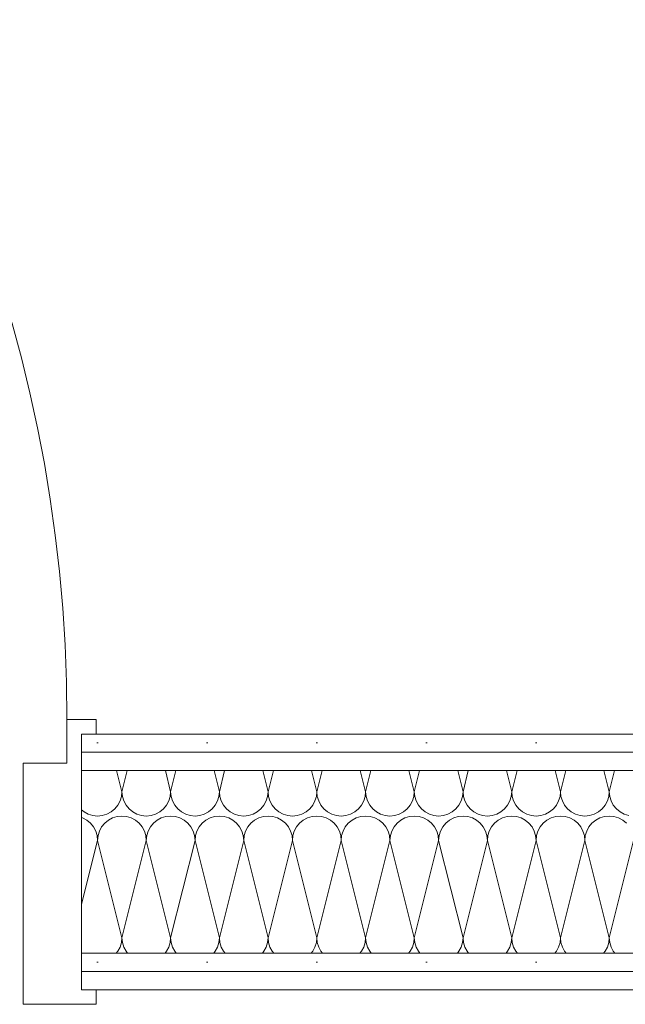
# Model space of a CAD drawing. Header units: metres. Extents: x -167 to 233, y -155 to 122.
# Tile 41 of 176: x 41.679 to 42.093, y 31.75 to 32.424. Entities that reach past the tile are written whole.
import ezdxf

# ---------------------------------------------------------------- set-up
doc = ezdxf.new("R2010")
doc.units = ezdxf.units.M
doc.header["$MEASUREMENT"] = 0
doc.layers.add('10 Wand außen', color=7, linetype='Continuous')
pattern_1 = [(0, (27236.132094, 33357.27905), (0, 0.075), [0, -0.075])]

# ---------------------------------------------------------------- blocks, each defined once
blk = doc.blocks.new('*X48', base_point=(27236.13209, 33357.27905))
at = {"layer": '10 Wand außen', "color": 8, "linetype": 'Continuous', "lineweight": 18}
for p, q in [((41.74514, 31.91018), (41.74876, 31.89572)), ((41.75238, 31.91018), (41.74876, 31.89572)), ((41.77848, 31.91018), (41.78209, 31.89572)), ((41.78571, 31.91018), (41.78209, 31.89572)), ((41.81181, 31.91018), (41.81543, 31.89572)), ((41.81904, 31.91018), (41.81543, 31.89572)), ((41.84514, 31.91018), (41.84876, 31.89572)), ((41.85238, 31.91018), (41.84876, 31.89572)), ((41.87848, 31.91018), (41.88209, 31.89572)), ((41.88571, 31.91018), (41.88209, 31.89572)), ((41.91181, 31.91018), (41.91543, 31.89572)), ((41.91904, 31.91018), (41.91543, 31.89572)), ((41.94514, 31.91018), (41.94876, 31.89572)), ((41.95238, 31.91018), (41.94876, 31.89572)), ((41.97848, 31.91018), (41.98209, 31.89572)), ((41.98571, 31.91018), (41.98209, 31.89572)), ((42.01181, 31.91018), (42.01543, 31.89572)), ((42.01904, 31.91018), (42.01543, 31.89572)), ((42.04514, 31.91018), (42.04876, 31.89572)), ((42.05238, 31.91018), (42.04876, 31.89572)), ((42.07848, 31.91018), (42.08209, 31.89572)), ((42.08571, 31.91018), (42.08209, 31.89572)), ((41.74749, 31.88934), (41.74844, 31.89246)), ((41.74844, 31.89246), (41.74876, 31.89572)), ((41.74876, 31.89572), (41.74908, 31.89246)), ((41.74908, 31.89246), (41.75003, 31.88934)), ((41.78083, 31.88934), (41.78177, 31.89246)), ((41.78177, 31.89246), (41.78209, 31.89572)), ((41.78209, 31.89572), (41.78241, 31.89246)), ((41.78241, 31.89246), (41.78336, 31.88934)), ((41.81416, 31.88934), (41.81511, 31.89246)), ((41.81511, 31.89246), (41.81543, 31.89572)), ((41.81543, 31.89572), (41.81575, 31.89246)), ((41.81575, 31.89246), (41.8167, 31.88934)), ((41.84749, 31.88934), (41.84844, 31.89246)), ((41.84844, 31.89246), (41.84876, 31.89572)), ((41.84876, 31.89572), (41.84908, 31.89246)), ((41.84908, 31.89246), (41.85003, 31.88934)), ((41.88083, 31.88934), (41.88177, 31.89246)), ((41.88177, 31.89246), (41.88209, 31.89572)), ((41.88209, 31.89572), (41.88241, 31.89246)), ((41.88241, 31.89246), (41.88336, 31.88934)), ((41.91416, 31.88934), (41.91511, 31.89246)), ((41.91511, 31.89246), (41.91543, 31.89572)), ((41.91543, 31.89572), (41.91575, 31.89246)), ((41.91575, 31.89246), (41.9167, 31.88934)), ((41.94749, 31.88934), (41.94844, 31.89246)), ((41.94844, 31.89246), (41.94876, 31.89572)), ((41.94876, 31.89572), (41.94908, 31.89246)), ((41.94908, 31.89246), (41.95003, 31.88934)), ((41.98083, 31.88934), (41.98177, 31.89246)), ((41.98177, 31.89246), (41.98209, 31.89572)), ((41.98209, 31.89572), (41.98241, 31.89246)), ((41.98241, 31.89246), (41.98336, 31.88934)), ((42.01416, 31.88934), (42.01511, 31.89246)), ((42.01511, 31.89246), (42.01543, 31.89572)), ((42.01543, 31.89572), (42.01575, 31.89246)), ((42.01575, 31.89246), (42.0167, 31.88934)), ((42.04749, 31.88934), (42.04844, 31.89246)), ((42.04844, 31.89246), (42.04876, 31.89572)), ((42.04876, 31.89572), (42.04908, 31.89246)), ((42.04908, 31.89246), (42.05003, 31.88934)), ((42.08083, 31.88934), (42.08177, 31.89246)), ((42.08177, 31.89246), (42.08209, 31.89572)), ((42.08209, 31.89572), (42.08241, 31.89246)), ((42.08241, 31.89246), (42.08336, 31.88934)), ((41.72117, 31.88323), (41.72283, 31.88186)), ((41.74135, 31.88186), (41.74388, 31.88393)), ((41.74388, 31.88393), (41.74595, 31.88646)), ((41.74595, 31.88646), (41.74749, 31.88934)), ((41.75003, 31.88934), (41.75157, 31.88646)), ((41.75157, 31.88646), (41.75364, 31.88393)), ((41.75364, 31.88393), (41.75617, 31.88186)), ((41.77469, 31.88186), (41.77721, 31.88393)), ((41.77721, 31.88393), (41.77929, 31.88646)), ((41.77929, 31.88646), (41.78083, 31.88934)), ((41.78336, 31.88934), (41.7849, 31.88646)), ((41.7849, 31.88646), (41.78698, 31.88393)), ((41.78698, 31.88393), (41.7895, 31.88186)), ((41.80802, 31.88186), (41.81055, 31.88393)), ((41.81055, 31.88393), (41.81262, 31.88646)), ((41.81262, 31.88646), (41.81416, 31.88934)), ((41.8167, 31.88934), (41.81824, 31.88646)), ((41.81824, 31.88646), (41.82031, 31.88393)), ((41.82031, 31.88393), (41.82283, 31.88186)), ((41.84135, 31.88186), (41.84388, 31.88393)), ((41.84388, 31.88393), (41.84595, 31.88646)), ((41.84595, 31.88646), (41.84749, 31.88934)), ((41.85003, 31.88934), (41.85157, 31.88646)), ((41.85157, 31.88646), (41.85364, 31.88393)), ((41.85364, 31.88393), (41.85617, 31.88186)), ((41.87469, 31.88186), (41.87721, 31.88393)), ((41.87721, 31.88393), (41.87929, 31.88646)), ((41.87929, 31.88646), (41.88083, 31.88934)), ((41.88336, 31.88934), (41.8849, 31.88646)), ((41.8849, 31.88646), (41.88698, 31.88393)), ((41.88698, 31.88393), (41.8895, 31.88186)), ((41.90802, 31.88186), (41.91055, 31.88393)), ((41.91055, 31.88393), (41.91262, 31.88646)), ((41.91262, 31.88646), (41.91416, 31.88934)), ((41.9167, 31.88934), (41.91824, 31.88646)), ((41.91824, 31.88646), (41.92031, 31.88393)), ((41.92031, 31.88393), (41.92283, 31.88186)), ((41.94135, 31.88186), (41.94388, 31.88393)), ((41.94388, 31.88393), (41.94595, 31.88646)), ((41.94595, 31.88646), (41.94749, 31.88934)), ((41.95003, 31.88934), (41.95157, 31.88646)), ((41.95157, 31.88646), (41.95364, 31.88393)), ((41.95364, 31.88393), (41.95617, 31.88186)), ((41.97469, 31.88186), (41.97721, 31.88393)), ((41.97721, 31.88393), (41.97929, 31.88646)), ((41.97929, 31.88646), (41.98083, 31.88934)), ((41.98336, 31.88934), (41.9849, 31.88646)), ((41.9849, 31.88646), (41.98698, 31.88393)), ((41.98698, 31.88393), (41.9895, 31.88186)), ((42.00802, 31.88186), (42.01055, 31.88393)), ((42.01055, 31.88393), (42.01262, 31.88646)), ((42.01262, 31.88646), (42.01416, 31.88934)), ((42.0167, 31.88934), (42.01824, 31.88646)), ((42.01824, 31.88646), (42.02031, 31.88393)), ((42.02031, 31.88393), (42.02283, 31.88186)), ((42.04135, 31.88186), (42.04388, 31.88393)), ((42.04388, 31.88393), (42.04595, 31.88646)), ((42.04595, 31.88646), (42.04749, 31.88934)), ((42.05003, 31.88934), (42.05157, 31.88646)), ((42.05157, 31.88646), (42.05364, 31.88393)), ((42.05364, 31.88393), (42.05617, 31.88186)), ((42.07469, 31.88186), (42.07721, 31.88393)), ((42.07721, 31.88393), (42.07929, 31.88646)), ((42.07929, 31.88646), (42.08083, 31.88934)), ((42.08336, 31.88934), (42.0849, 31.88646)), ((42.0849, 31.88646), (42.08698, 31.88393)), ((42.08698, 31.88393), (42.0895, 31.88186)), ((41.72181, 31.87778), (41.72117, 31.87797)), ((41.72469, 31.87624), (41.72181, 31.87778)), ((41.72283, 31.88186), (41.72572, 31.88032)), ((41.72572, 31.88032), (41.72884, 31.87937)), ((41.72884, 31.87937), (41.73209, 31.87905)), ((41.73209, 31.87905), (41.73535, 31.87937)), ((41.73535, 31.87937), (41.73847, 31.88032)), ((41.73847, 31.88032), (41.74135, 31.88186)), ((41.74238, 31.87778), (41.7395, 31.87624)), ((41.74551, 31.87873), (41.74238, 31.87778)), ((41.74876, 31.87905), (41.74551, 31.87873)), ((41.75201, 31.87873), (41.74876, 31.87905)), ((41.75514, 31.87778), (41.75201, 31.87873)), ((41.75802, 31.87624), (41.75514, 31.87778)), ((41.75617, 31.88186), (41.75905, 31.88032)), ((41.75905, 31.88032), (41.76218, 31.87937)), ((41.76218, 31.87937), (41.76543, 31.87905)), ((41.76543, 31.87905), (41.76868, 31.87937)), ((41.76868, 31.87937), (41.77181, 31.88032)), ((41.77181, 31.88032), (41.77469, 31.88186)), ((41.77572, 31.87778), (41.77283, 31.87624)), ((41.77884, 31.87873), (41.77572, 31.87778)), ((41.78209, 31.87905), (41.77884, 31.87873)), ((41.78535, 31.87873), (41.78209, 31.87905)), ((41.78847, 31.87778), (41.78535, 31.87873)), ((41.79135, 31.87624), (41.78847, 31.87778)), ((41.7895, 31.88186), (41.79238, 31.88032)), ((41.79238, 31.88032), (41.79551, 31.87937)), ((41.79551, 31.87937), (41.79876, 31.87905)), ((41.79876, 31.87905), (41.80201, 31.87937)), ((41.80201, 31.87937), (41.80514, 31.88032)), ((41.80514, 31.88032), (41.80802, 31.88186)), ((41.80905, 31.87778), (41.80617, 31.87624)), ((41.81218, 31.87873), (41.80905, 31.87778)), ((41.81543, 31.87905), (41.81218, 31.87873)), ((41.81868, 31.87873), (41.81543, 31.87905)), ((41.82181, 31.87778), (41.81868, 31.87873)), ((41.82469, 31.87624), (41.82181, 31.87778)), ((41.82283, 31.88186), (41.82572, 31.88032)), ((41.82572, 31.88032), (41.82884, 31.87937)), ((41.82884, 31.87937), (41.83209, 31.87905)), ((41.83209, 31.87905), (41.83535, 31.87937)), ((41.83535, 31.87937), (41.83847, 31.88032)), ((41.83847, 31.88032), (41.84135, 31.88186)), ((41.84238, 31.87778), (41.8395, 31.87624)), ((41.84551, 31.87873), (41.84238, 31.87778)), ((41.84876, 31.87905), (41.84551, 31.87873)), ((41.85201, 31.87873), (41.84876, 31.87905)), ((41.85514, 31.87778), (41.85201, 31.87873)), ((41.85802, 31.87624), (41.85514, 31.87778)), ((41.85617, 31.88186), (41.85905, 31.88032)), ((41.85905, 31.88032), (41.86218, 31.87937)), ((41.86218, 31.87937), (41.86543, 31.87905)), ((41.86543, 31.87905), (41.86868, 31.87937)), ((41.86868, 31.87937), (41.87181, 31.88032)), ((41.87181, 31.88032), (41.87469, 31.88186)), ((41.87572, 31.87778), (41.87283, 31.87624)), ((41.87884, 31.87873), (41.87572, 31.87778)), ((41.88209, 31.87905), (41.87884, 31.87873)), ((41.88535, 31.87873), (41.88209, 31.87905)), ((41.88847, 31.87778), (41.88535, 31.87873)), ((41.89135, 31.87624), (41.88847, 31.87778)), ((41.8895, 31.88186), (41.89238, 31.88032)), ((41.89238, 31.88032), (41.89551, 31.87937)), ((41.89551, 31.87937), (41.89876, 31.87905)), ((41.89876, 31.87905), (41.90201, 31.87937)), ((41.90201, 31.87937), (41.90514, 31.88032)), ((41.90514, 31.88032), (41.90802, 31.88186)), ((41.90905, 31.87778), (41.90617, 31.87624)), ((41.91218, 31.87873), (41.90905, 31.87778)), ((41.91543, 31.87905), (41.91218, 31.87873)), ((41.91868, 31.87873), (41.91543, 31.87905)), ((41.92181, 31.87778), (41.91868, 31.87873)), ((41.92469, 31.87624), (41.92181, 31.87778)), ((41.92283, 31.88186), (41.92572, 31.88032)), ((41.92572, 31.88032), (41.92884, 31.87937)), ((41.92884, 31.87937), (41.93209, 31.87905)), ((41.93209, 31.87905), (41.93535, 31.87937)), ((41.93535, 31.87937), (41.93847, 31.88032)), ((41.93847, 31.88032), (41.94135, 31.88186)), ((41.94238, 31.87778), (41.9395, 31.87624)), ((41.94551, 31.87873), (41.94238, 31.87778)), ((41.94876, 31.87905), (41.94551, 31.87873)), ((41.95201, 31.87873), (41.94876, 31.87905)), ((41.95514, 31.87778), (41.95201, 31.87873)), ((41.95802, 31.87624), (41.95514, 31.87778)), ((41.95617, 31.88186), (41.95905, 31.88032)), ((41.95905, 31.88032), (41.96218, 31.87937)), ((41.96218, 31.87937), (41.96543, 31.87905)), ((41.96543, 31.87905), (41.96868, 31.87937)), ((41.96868, 31.87937), (41.97181, 31.88032)), ((41.97181, 31.88032), (41.97469, 31.88186)), ((41.97572, 31.87778), (41.97283, 31.87624)), ((41.97884, 31.87873), (41.97572, 31.87778)), ((41.98209, 31.87905), (41.97884, 31.87873)), ((41.98535, 31.87873), (41.98209, 31.87905)), ((41.98847, 31.87778), (41.98535, 31.87873)), ((41.99135, 31.87624), (41.98847, 31.87778)), ((41.9895, 31.88186), (41.99238, 31.88032)), ((41.99238, 31.88032), (41.99551, 31.87937)), ((41.99551, 31.87937), (41.99876, 31.87905)), ((41.99876, 31.87905), (42.00201, 31.87937)), ((42.00201, 31.87937), (42.00514, 31.88032)), ((42.00514, 31.88032), (42.00802, 31.88186)), ((42.00905, 31.87778), (42.00617, 31.87624)), ((42.01218, 31.87873), (42.00905, 31.87778)), ((42.01543, 31.87905), (42.01218, 31.87873)), ((42.01868, 31.87873), (42.01543, 31.87905)), ((42.02181, 31.87778), (42.01868, 31.87873)), ((42.02469, 31.87624), (42.02181, 31.87778)), ((42.02283, 31.88186), (42.02572, 31.88032)), ((42.02572, 31.88032), (42.02884, 31.87937)), ((42.02884, 31.87937), (42.03209, 31.87905)), ((42.03209, 31.87905), (42.03535, 31.87937)), ((42.03535, 31.87937), (42.03847, 31.88032)), ((42.03847, 31.88032), (42.04135, 31.88186)), ((42.04238, 31.87778), (42.0395, 31.87624)), ((42.04551, 31.87873), (42.04238, 31.87778)), ((42.04876, 31.87905), (42.04551, 31.87873)), ((42.05201, 31.87873), (42.04876, 31.87905)), ((42.05514, 31.87778), (42.05201, 31.87873)), ((42.05802, 31.87624), (42.05514, 31.87778)), ((42.05617, 31.88186), (42.05905, 31.88032)), ((42.05905, 31.88032), (42.06218, 31.87937)), ((42.06218, 31.87937), (42.06543, 31.87905)), ((42.06543, 31.87905), (42.06868, 31.87937)), ((42.06868, 31.87937), (42.07181, 31.88032)), ((42.07181, 31.88032), (42.07469, 31.88186)), ((42.07572, 31.87778), (42.07283, 31.87624)), ((42.07884, 31.87873), (42.07572, 31.87778)), ((42.08209, 31.87905), (42.07884, 31.87873)), ((42.08535, 31.87873), (42.08209, 31.87905)), ((42.08847, 31.87778), (42.08535, 31.87873)), ((42.09135, 31.87624), (42.08847, 31.87778)), ((42.0895, 31.88186), (42.09238, 31.88032)), ((42.09238, 31.88032), (42.09551, 31.87937)), ((41.72721, 31.87417), (41.72469, 31.87624)), ((41.72929, 31.87164), (41.72721, 31.87417)), ((41.73083, 31.86876), (41.72929, 31.87164)), ((41.7349, 31.87164), (41.73336, 31.86876)), ((41.73698, 31.87417), (41.7349, 31.87164)), ((41.7395, 31.87624), (41.73698, 31.87417)), ((41.76055, 31.87417), (41.75802, 31.87624)), ((41.76262, 31.87164), (41.76055, 31.87417)), ((41.76416, 31.86876), (41.76262, 31.87164)), ((41.76824, 31.87164), (41.7667, 31.86876)), ((41.77031, 31.87417), (41.76824, 31.87164)), ((41.77283, 31.87624), (41.77031, 31.87417)), ((41.79388, 31.87417), (41.79135, 31.87624)), ((41.79595, 31.87164), (41.79388, 31.87417)), ((41.79749, 31.86876), (41.79595, 31.87164)), ((41.80157, 31.87164), (41.80003, 31.86876)), ((41.80364, 31.87417), (41.80157, 31.87164)), ((41.80617, 31.87624), (41.80364, 31.87417)), ((41.82721, 31.87417), (41.82469, 31.87624)), ((41.82929, 31.87164), (41.82721, 31.87417)), ((41.83083, 31.86876), (41.82929, 31.87164)), ((41.8349, 31.87164), (41.83336, 31.86876)), ((41.83698, 31.87417), (41.8349, 31.87164)), ((41.8395, 31.87624), (41.83698, 31.87417)), ((41.86055, 31.87417), (41.85802, 31.87624)), ((41.86262, 31.87164), (41.86055, 31.87417)), ((41.86416, 31.86876), (41.86262, 31.87164)), ((41.86824, 31.87164), (41.8667, 31.86876)), ((41.87031, 31.87417), (41.86824, 31.87164)), ((41.87283, 31.87624), (41.87031, 31.87417)), ((41.89388, 31.87417), (41.89135, 31.87624)), ((41.89595, 31.87164), (41.89388, 31.87417)), ((41.89749, 31.86876), (41.89595, 31.87164)), ((41.90157, 31.87164), (41.90003, 31.86876)), ((41.90364, 31.87417), (41.90157, 31.87164)), ((41.90617, 31.87624), (41.90364, 31.87417)), ((41.92721, 31.87417), (41.92469, 31.87624)), ((41.92929, 31.87164), (41.92721, 31.87417)), ((41.93083, 31.86876), (41.92929, 31.87164)), ((41.9349, 31.87164), (41.93336, 31.86876)), ((41.93698, 31.87417), (41.9349, 31.87164)), ((41.9395, 31.87624), (41.93698, 31.87417)), ((41.96055, 31.87417), (41.95802, 31.87624)), ((41.96262, 31.87164), (41.96055, 31.87417)), ((41.96416, 31.86876), (41.96262, 31.87164)), ((41.96824, 31.87164), (41.9667, 31.86876)), ((41.97031, 31.87417), (41.96824, 31.87164)), ((41.97283, 31.87624), (41.97031, 31.87417)), ((41.99388, 31.87417), (41.99135, 31.87624)), ((41.99595, 31.87164), (41.99388, 31.87417)), ((41.99749, 31.86876), (41.99595, 31.87164)), ((42.00157, 31.87164), (42.00003, 31.86876)), ((42.00364, 31.87417), (42.00157, 31.87164)), ((42.00617, 31.87624), (42.00364, 31.87417)), ((42.02721, 31.87417), (42.02469, 31.87624)), ((42.02929, 31.87164), (42.02721, 31.87417)), ((42.03083, 31.86876), (42.02929, 31.87164)), ((42.0349, 31.87164), (42.03336, 31.86876)), ((42.03698, 31.87417), (42.0349, 31.87164)), ((42.0395, 31.87624), (42.03698, 31.87417)), ((42.06055, 31.87417), (42.05802, 31.87624)), ((42.06262, 31.87164), (42.06055, 31.87417)), ((42.06416, 31.86876), (42.06262, 31.87164)), ((42.06824, 31.87164), (42.0667, 31.86876)), ((42.07031, 31.87417), (42.06824, 31.87164)), ((42.07283, 31.87624), (42.07031, 31.87417)), ((42.09388, 31.87417), (42.09135, 31.87624)), ((41.73177, 31.86563), (41.73083, 31.86876)), ((41.73209, 31.86238), (41.73177, 31.86563)), ((41.73241, 31.86563), (41.73209, 31.86238)), ((41.73336, 31.86876), (41.73241, 31.86563)), ((41.76511, 31.86563), (41.76416, 31.86876)), ((41.76543, 31.86238), (41.76511, 31.86563)), ((41.76575, 31.86563), (41.76543, 31.86238)), ((41.7667, 31.86876), (41.76575, 31.86563)), ((41.79844, 31.86563), (41.79749, 31.86876)), ((41.79876, 31.86238), (41.79844, 31.86563)), ((41.79908, 31.86563), (41.79876, 31.86238)), ((41.80003, 31.86876), (41.79908, 31.86563)), ((41.83177, 31.86563), (41.83083, 31.86876)), ((41.83209, 31.86238), (41.83177, 31.86563)), ((41.83241, 31.86563), (41.83209, 31.86238)), ((41.83336, 31.86876), (41.83241, 31.86563)), ((41.86511, 31.86563), (41.86416, 31.86876)), ((41.86543, 31.86238), (41.86511, 31.86563)), ((41.86575, 31.86563), (41.86543, 31.86238)), ((41.8667, 31.86876), (41.86575, 31.86563)), ((41.89844, 31.86563), (41.89749, 31.86876)), ((41.89876, 31.86238), (41.89844, 31.86563)), ((41.89908, 31.86563), (41.89876, 31.86238)), ((41.90003, 31.86876), (41.89908, 31.86563)), ((41.93177, 31.86563), (41.93083, 31.86876)), ((41.93209, 31.86238), (41.93177, 31.86563)), ((41.93241, 31.86563), (41.93209, 31.86238)), ((41.93336, 31.86876), (41.93241, 31.86563)), ((41.96511, 31.86563), (41.96416, 31.86876)), ((41.96543, 31.86238), (41.96511, 31.86563)), ((41.96575, 31.86563), (41.96543, 31.86238)), ((41.9667, 31.86876), (41.96575, 31.86563)), ((41.99844, 31.86563), (41.99749, 31.86876)), ((41.99876, 31.86238), (41.99844, 31.86563)), ((41.99908, 31.86563), (41.99876, 31.86238)), ((42.00003, 31.86876), (41.99908, 31.86563)), ((42.03177, 31.86563), (42.03083, 31.86876)), ((42.03209, 31.86238), (42.03177, 31.86563)), ((42.03241, 31.86563), (42.03209, 31.86238)), ((42.03336, 31.86876), (42.03241, 31.86563)), ((42.06511, 31.86563), (42.06416, 31.86876)), ((42.06543, 31.86238), (42.06511, 31.86563)), ((42.06575, 31.86563), (42.06543, 31.86238)), ((42.0667, 31.86876), (42.06575, 31.86563)), ((41.73209, 31.86238), (41.72117, 31.81867)), ((41.73209, 31.86238), (41.74876, 31.79572)), ((41.76543, 31.86238), (41.74876, 31.79572)), ((41.76543, 31.86238), (41.78209, 31.79572)), ((41.79876, 31.86238), (41.78209, 31.79572)), ((41.79876, 31.86238), (41.81543, 31.79572)), ((41.83209, 31.86238), (41.81543, 31.79572)), ((41.83209, 31.86238), (41.84876, 31.79572)), ((41.86543, 31.86238), (41.84876, 31.79572)), ((41.86543, 31.86238), (41.88209, 31.79572)), ((41.89876, 31.86238), (41.88209, 31.79572)), ((41.89876, 31.86238), (41.91543, 31.79572)), ((41.93209, 31.86238), (41.91543, 31.79572)), ((41.93209, 31.86238), (41.94876, 31.79572)), ((41.96543, 31.86238), (41.94876, 31.79572)), ((41.96543, 31.86238), (41.98209, 31.79572)), ((41.99876, 31.86238), (41.98209, 31.79572)), ((41.99876, 31.86238), (42.01543, 31.79572)), ((42.03209, 31.86238), (42.01543, 31.79572)), ((42.03209, 31.86238), (42.04876, 31.79572)), ((42.06543, 31.86238), (42.04876, 31.79572)), ((42.06543, 31.86238), (42.08209, 31.79572)), ((42.09876, 31.86238), (42.08209, 31.79572)), ((41.74844, 31.79246), (41.74876, 31.79572)), ((41.74876, 31.79572), (41.74908, 31.79246)), ((41.78177, 31.79246), (41.78209, 31.79572)), ((41.78209, 31.79572), (41.78241, 31.79246)), ((41.81511, 31.79246), (41.81543, 31.79572)), ((41.81543, 31.79572), (41.81575, 31.79246)), ((41.84844, 31.79246), (41.84876, 31.79572)), ((41.84876, 31.79572), (41.84908, 31.79246)), ((41.88177, 31.79246), (41.88209, 31.79572)), ((41.88209, 31.79572), (41.88241, 31.79246)), ((41.91511, 31.79246), (41.91543, 31.79572)), ((41.91543, 31.79572), (41.91575, 31.79246)), ((41.94844, 31.79246), (41.94876, 31.79572)), ((41.94876, 31.79572), (41.94908, 31.79246)), ((41.98177, 31.79246), (41.98209, 31.79572)), ((41.98209, 31.79572), (41.98241, 31.79246)), ((42.01511, 31.79246), (42.01543, 31.79572)), ((42.01543, 31.79572), (42.01575, 31.79246)), ((42.04844, 31.79246), (42.04876, 31.79572)), ((42.04876, 31.79572), (42.04908, 31.79246)), ((42.08177, 31.79246), (42.08209, 31.79572)), ((42.08209, 31.79572), (42.08241, 31.79246)), ((41.74595, 31.78646), (41.74749, 31.78934)), ((41.74749, 31.78934), (41.74844, 31.79246)), ((41.74908, 31.79246), (41.75003, 31.78934)), ((41.75003, 31.78934), (41.75157, 31.78646)), ((41.77929, 31.78646), (41.78083, 31.78934)), ((41.78083, 31.78934), (41.78177, 31.79246)), ((41.78241, 31.79246), (41.78336, 31.78934)), ((41.78336, 31.78934), (41.7849, 31.78646)), ((41.81262, 31.78646), (41.81416, 31.78934)), ((41.81416, 31.78934), (41.81511, 31.79246)), ((41.81575, 31.79246), (41.8167, 31.78934)), ((41.8167, 31.78934), (41.81824, 31.78646)), ((41.84595, 31.78646), (41.84749, 31.78934)), ((41.84749, 31.78934), (41.84844, 31.79246)), ((41.84908, 31.79246), (41.85003, 31.78934)), ((41.85003, 31.78934), (41.85157, 31.78646)), ((41.87929, 31.78646), (41.88083, 31.78934)), ((41.88083, 31.78934), (41.88177, 31.79246)), ((41.88241, 31.79246), (41.88336, 31.78934)), ((41.88336, 31.78934), (41.8849, 31.78646)), ((41.91262, 31.78646), (41.91416, 31.78934)), ((41.91416, 31.78934), (41.91511, 31.79246)), ((41.91575, 31.79246), (41.9167, 31.78934)), ((41.9167, 31.78934), (41.91824, 31.78646)), ((41.94595, 31.78646), (41.94749, 31.78934)), ((41.94749, 31.78934), (41.94844, 31.79246)), ((41.94908, 31.79246), (41.95003, 31.78934)), ((41.95003, 31.78934), (41.95157, 31.78646)), ((41.97929, 31.78646), (41.98083, 31.78934)), ((41.98083, 31.78934), (41.98177, 31.79246)), ((41.98241, 31.79246), (41.98336, 31.78934)), ((41.98336, 31.78934), (41.9849, 31.78646)), ((42.01262, 31.78646), (42.01416, 31.78934)), ((42.01416, 31.78934), (42.01511, 31.79246)), ((42.01575, 31.79246), (42.0167, 31.78934)), ((42.0167, 31.78934), (42.01824, 31.78646)), ((42.04595, 31.78646), (42.04749, 31.78934)), ((42.04749, 31.78934), (42.04844, 31.79246)), ((42.04908, 31.79246), (42.05003, 31.78934)), ((42.05003, 31.78934), (42.05157, 31.78646)), ((42.07929, 31.78646), (42.08083, 31.78934)), ((42.08083, 31.78934), (42.08177, 31.79246)), ((42.08241, 31.79246), (42.08336, 31.78934)), ((42.08336, 31.78934), (42.0849, 31.78646)), ((41.74491, 31.78518), (41.74595, 31.78646)), ((41.75157, 31.78646), (41.75261, 31.78518)), ((41.77824, 31.78518), (41.77929, 31.78646)), ((41.7849, 31.78646), (41.78595, 31.78518)), ((41.81157, 31.78518), (41.81262, 31.78646)), ((41.81824, 31.78646), (41.81928, 31.78518)), ((41.84491, 31.78518), (41.84595, 31.78646)), ((41.85157, 31.78646), (41.85261, 31.78518)), ((41.87824, 31.78518), (41.87929, 31.78646)), ((41.8849, 31.78646), (41.88595, 31.78518)), ((41.91157, 31.78518), (41.91262, 31.78646)), ((41.91824, 31.78646), (41.91928, 31.78518)), ((41.94491, 31.78518), (41.94595, 31.78646)), ((41.95157, 31.78646), (41.95261, 31.78518)), ((41.97824, 31.78518), (41.97929, 31.78646)), ((41.9849, 31.78646), (41.98595, 31.78518)), ((42.01157, 31.78518), (42.01262, 31.78646)), ((42.01824, 31.78646), (42.01928, 31.78518)), ((42.04491, 31.78518), (42.04595, 31.78646)), ((42.05157, 31.78646), (42.05261, 31.78518)), ((42.07824, 31.78518), (42.07929, 31.78646)), ((42.0849, 31.78646), (42.08595, 31.78518))]:
    blk.add_line(p, q, dxfattribs=at)
blk = doc.blocks.new('Zargentür 1-Fl 27')
at = {"layer": '10 Wand außen', "color": 7, "linetype": 'Continuous', "lineweight": 18}
for p, q in [((-0.495, 0.01), (-0.515, 0.01)), ((-0.515, 0.01), (-0.515, 0)), ((-0.495, -0.02), (-0.495, 0.01)), ((-0.515, 0), (-0.505, 0)), ((-0.505, 0), (-0.505, -0.175)), ((-0.465, -0.02), (-0.495, -0.02)), ((-0.465, -0.185), (-0.465, -0.02)), ((-0.505, -0.175), (-0.515, -0.175)), ((-0.515, -0.175), (-0.515, -0.185)), ((-0.515, -0.185), (-0.465, -0.185))]:
    blk.add_line(p, q, dxfattribs=at)
at = {"layer": '10 Wand außen', "color": 7, "linetype": 'Continuous', "lineweight": 13}
for p, q in [((-0.505, 0), (-0.505, -0.0125)), ((-0.505, 0), (-0.505, -0.0125)), ((-0.505, -0.0125), (-0.505, -0.025)), ((-0.505, -0.0125), (-0.505, -0.025)), ((-0.505, -0.025), (-0.505, -0.15)), ((-0.505, -0.025), (-0.505, -0.15)), ((-0.505, -0.15), (-0.505, -0.1625)), ((-0.505, -0.15), (-0.505, -0.1625)), ((-0.505, -0.1625), (-0.505, -0.175)), ((-0.505, -0.1625), (-0.505, -0.175))]:
    blk.add_line(p, q, dxfattribs=at)
blk.add_arc((0.495, 0.01), 0.99, 90, 180, dxfattribs=at)

msp = doc.modelspace()

# ---------------------------------------------------------------- hatches: boundary and pattern name
at = {"layer": '10 Wand außen', "linetype": 'Continuous', "lineweight": 13, "true_color": 0x000100}
h = msp.add_hatch(dxfattribs=at)
h.set_pattern_fill('Gipskarton_0001', color=98, style=0, pattern_type=2)
h.set_pattern_definition(pattern_1)
h.paths.add_polyline_path([(41.72117, 31.92268), (42.50109, 31.92268), (42.50109, 31.93518), (41.72117, 31.93518)])
h = msp.add_hatch(dxfattribs=at)
h.set_pattern_fill('Gipskarton_0001', color=98, style=0, pattern_type=2)
h.set_pattern_definition(pattern_1)
h.paths.add_polyline_path([(42.50109, 31.92268), (41.72117, 31.92268), (41.72117, 31.91018), (42.50109, 31.91018)])
h = msp.add_hatch(dxfattribs=at)
h.set_pattern_fill('Gipskarton_0001', color=98, style=0, pattern_type=2)
h.set_pattern_definition(pattern_1)
h.paths.add_polyline_path([(41.72117, 31.77268), (42.50109, 31.77268), (42.50109, 31.78518), (41.72117, 31.78518)])
h = msp.add_hatch(dxfattribs=at)
h.set_pattern_fill('Gipskarton_0001', color=98, style=0, pattern_type=2)
h.set_pattern_definition(pattern_1)
h.paths.add_polyline_path([(41.72117, 31.77268), (41.72117, 31.76018), (42.50109, 31.76018), (42.50109, 31.77268)])

# ---------------------------------------------------------------- linework, layer by layer
at = {"layer": '10 Wand außen', "color": 7, "linetype": 'Continuous', "lineweight": 13}
for p, q in [((41.72117, 31.93518), (41.72117, 31.92268)), ((42.50109, 31.92268), (41.72117, 31.92268)), ((41.72117, 31.92268), (41.72117, 31.91018)), ((42.50109, 31.91018), (41.72117, 31.91018)), ((41.72117, 31.91018), (41.72117, 31.78518)), ((41.72117, 31.78518), (42.50109, 31.78518)), ((41.72117, 31.78518), (41.72117, 31.77268)), ((41.72117, 31.77268), (42.50109, 31.77268)), ((41.72117, 31.77268), (41.72117, 31.76018))]:
    msp.add_line(p, q, dxfattribs=at)
at = {"layer": '10 Wand außen', "color": 7, "linetype": 'Continuous', "lineweight": 13, "flags": 128}
for points in [[(42.50109, 31.93518), (41.72117, 31.93518)], [(41.72117, 31.76018), (42.50109, 31.76018)]]:
    msp.add_lwpolyline(points, dxfattribs=at)

# ---------------------------------------------------------------- block references
at = {"layer": '10 Wand außen', "color": 7, "linetype": 'Continuous', "lineweight": 18, "xscale": -1}
msp.add_blockref('Zargentür 1-Fl 27', (41.21617, 31.93518), dxfattribs=at)
at = {"layer": '10 Wand außen', "color": 7, "lineweight": 35}
msp.add_blockref('*X48', (27236.13209, 33357.27905), dxfattribs=at)

doc.saveas('drawing.dxf')
